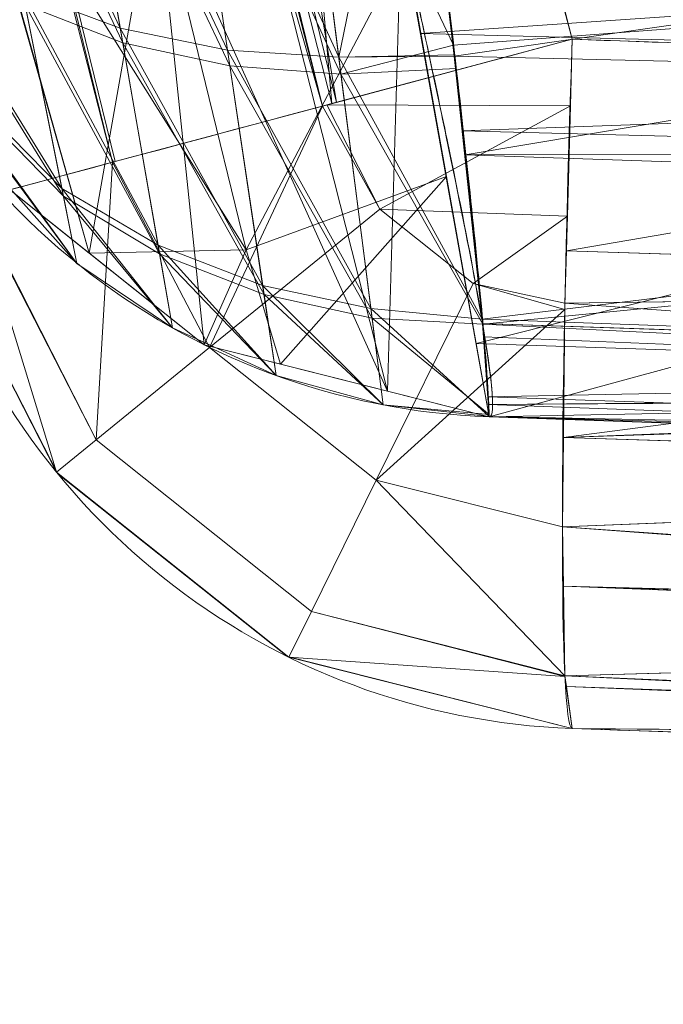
# Model space of a CAD drawing. Header units: millimetres. Extents: x -71 to 71, y -145 to 145.
# Tile 114 of 256: x -55.503 to -55.225, y -15.211 to -14.787. Entities that reach past the tile are written whole.
import ezdxf

# ---------------------------------------------------------------- set-up
doc = ezdxf.new("R2010")
doc.units = ezdxf.units.MM
doc.layers.add('1', color=7, linetype='CONTINUOUS')

msp = doc.modelspace()

# ---------------------------------------------------------------- linework, layer by layer
at = {"layer": '1', "color": 163, "linetype": 'Continuous', "lineweight": 13}
for p, q in [((-54.6960387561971, -14.97885670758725, 3.36842170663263), (-55.3004764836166, -14.95774927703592, 3.36842170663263)), ((-55.3004764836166, -14.957749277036, 3.36842170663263), (-55.3004764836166, -14.957749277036, 2.21052546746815)), ((-54.6960387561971, -14.97885670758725, 2.210525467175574), (-55.3004764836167, -14.95774927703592, 2.210525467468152)), ((-55.26469149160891, -15.0920784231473, -23.4988146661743), (-55.26469149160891, -15.0920784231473, -31.8425123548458))]:
    msp.add_line(p, q, dxfattribs=at)
at = {"layer": '1', "color": 163, "linetype": 'Continuous', "lineweight": 13, "extrusion": (-5.23961264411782e-15, 1.156482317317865e-14, -1)}
for centre, radius in [((0, 2.781752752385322e-14, 144.004626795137), 61.0180546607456), ((0, -8.448341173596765e-14, 124.369789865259), 56.3952855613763)]:
    msp.add_circle(centre, radius, dxfattribs=at)
at = {"layer": '1', "color": 163, "linetype": 'Continuous', "lineweight": 13}
msp.add_circle((4.472976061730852e-13, 3.150668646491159e-12, -145), 60.4433756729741, dxfattribs=at)
for centre, radius, start, end in [((3.626092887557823e-30, 1.973953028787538e-14, -142.505083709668), 63.56377365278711, 189.6208549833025, 222.2786899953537), ((-55.25422164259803, -14.79226117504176, -23.4988146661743), 0.3, 194.987361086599, 267.99999999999), ((-55.25422164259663, -14.79226117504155, -31.84251235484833), 0.3, 194.987361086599, 267.99999999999)]:
    msp.add_arc(centre, radius, start, end, dxfattribs=at)
at = {"layer": '1', "color": 163, "linetype": 'Continuous', "lineweight": 13, "extrusion": (-6.402499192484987e-09, 2.415046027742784e-08, 0.9999999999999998)}
msp.add_arc((-55.29000661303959, -14.65793211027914, 3.368421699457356), 0.3, 194.8480508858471, 268.0000000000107, dxfattribs=at)
at = {"layer": '1', "color": 163, "linetype": 'Continuous', "lineweight": 13, "extrusion": (0, 0, -1)}
msp.add_arc((55.29000663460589, -14.6579320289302, -2.210525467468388), 0.3, 272.0000000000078, 345.1519491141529, dxfattribs=at)
at = {"layer": '1', "color": 163, "linetype": 'Continuous', "lineweight": 13, "extrusion": (-0.2586059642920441, 0.9659828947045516, -4.869083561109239e-05)}
msp.add_arc((57.19999999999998, -23.49881463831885, 0.001144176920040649), 0.3, 0, 87.93028667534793, dxfattribs=at)
at = {"layer": '1', "color": 163, "linetype": 'Continuous', "lineweight": 13, "extrusion": (0.2586059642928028, -0.9659828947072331, -4.863357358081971e-05)}
msp.add_arc((-57.19999999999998, -31.84251231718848, 0.001548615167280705), 0.3, 180, 267.9302857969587, dxfattribs=at)
at = {"layer": '1', "color": 163, "linetype": 'Continuous', "lineweight": 13, "extrusion": (-0.9987939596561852, 0.03487865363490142, -0.03455583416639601)}
msp.add_arc((16.71159465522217, -21.59442703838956, 55.48366981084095), 0.3, 3.496182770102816e-13, 89.3980977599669, dxfattribs=at)
at = {"layer": '1', "color": 163, "linetype": 'Continuous', "lineweight": 13, "extrusion": (-0.9987939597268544, 0.0348786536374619, 0.0345558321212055)}
msp.add_arc((16.71159465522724, -33.71384830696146, 53.57130416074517), 0.3, 270.601905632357, 0, dxfattribs=at)
at = {"layer": '1', "color": 163, "linetype": 'Continuous', "lineweight": 13}
for points, knots in [([(-56.0092195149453, 7.430836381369, -40.1881047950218), (-56.38767568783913, 4.578259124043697, -40.18600039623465), (-56.64075283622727, 0.1337488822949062, -40.18517426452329), (-56.24041456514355, -6.020940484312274, -40.18873368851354), (-55.54351012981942, -10.71621283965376, -40.19373372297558), (-54.41900416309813, -15.45484477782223, -40.20106422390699), (-52.84662861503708, -20.19210887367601, -40.21072519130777), (-50.80930273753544, -24.8840909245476, -40.2227166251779), (-48.29613211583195, -29.47758556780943, -40.23703852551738), (-45.29549098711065, -33.91822466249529, -40.25369089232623), (-41.8019172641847, -38.14185204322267, -40.27267372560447), (-37.82569878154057, -42.09225020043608, -40.29398702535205), (-33.38333123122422, -45.70420284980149, -40.31763079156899), (-28.49088723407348, -48.91009564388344, -40.34360502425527), (-21.41016006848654, -52.54962415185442, -40.38134462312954), (-15.5376816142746, -54.48108172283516, -40.41314502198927), (-11.445770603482, -55.3284003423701, -40.43589893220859)], [0, 0, 0, 0, 0.125, 0.1875, 0.25, 0.3125, 0.375, 0.4375, 0.5, 0.5625, 0.625, 0.6875, 0.75, 0.8125, 0.875, 1, 1, 1, 1]), ([(-55.79206164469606, 7.398561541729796, -43.18008904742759), (-56.02458079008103, 5.645469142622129, -43.17850631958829), (-56.32216527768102, 2.145282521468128, -43.17631762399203), (-56.2774919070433, -3.083071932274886, -43.17589833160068), (-55.74469622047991, -8.317168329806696, -43.17832533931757), (-54.72088675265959, -13.50770784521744, -43.18361554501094), (-53.47375240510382, -17.70598476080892, -43.19032117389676), (-52.24993602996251, -20.97159237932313, -43.1970039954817), (-51.21943771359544, -23.37545791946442, -43.20267281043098), (-50.07211843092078, -25.74001208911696, -43.20902270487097), (-48.38893654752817, -28.83185243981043, -43.21838366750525), (-46.01474015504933, -32.54916112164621, -43.23166013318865), (-42.79579392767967, -36.67874397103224, -43.24974804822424), (-39.80590965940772, -39.8550863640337, -43.26661311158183), (-37.22554922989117, -42.23774127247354, -43.28120343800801), (-35.20249638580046, -43.93723232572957, -43.29265772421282), (-33.10278230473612, -45.54055131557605, -43.30455868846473), (-30.93842460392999, -47.03880768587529, -43.31683624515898), (-28.72004833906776, -48.42495516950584, -43.32942842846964), (-25.67962645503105, -50.13475593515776, -43.34669906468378), (-22.51737436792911, -51.63244938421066, -43.36467929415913), (-19.23182754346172, -52.91446779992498, -43.3833775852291), (-15.89144214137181, -54.03891938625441, -43.40239509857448), (-13.34178061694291, -54.70350458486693, -43.41691632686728), (-11.6398303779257, -55.06359028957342, -43.42660953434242)], [0, 0, 0, 0, 0.0625, 0.125, 0.1875, 0.25, 0.3125, 0.34375, 0.375, 0.40625, 0.4375, 0.5, 0.5625, 0.625, 0.65625, 0.6875, 0.71875, 0.75, 0.78125, 0.8125, 0.875, 0.90625, 0.9375, 1, 1, 1, 1]), ([(-56.50000000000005, -4.895578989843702e-16, -15.81462433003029), (-56.49999999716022, -0.967056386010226, -15.8120534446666), (-56.45043392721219, -2.918040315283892, -15.80691167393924), (-56.14086936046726, -6.892608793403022, -15.79662813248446), (-55.33779639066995, -11.96000647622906, -15.78377370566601), (-53.65336816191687, -18.09517495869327, -15.76834839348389), (-51.21658996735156, -24.15893938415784, -15.75292308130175), (-48.02467232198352, -30.0154777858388, -15.73749776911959), (-44.10762326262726, -35.52636955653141, -15.72207245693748), (-39.52881410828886, -40.56063158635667, -15.70664714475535), (-36.0977595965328, -43.52332059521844, -15.69636360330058), (-34.30725113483, -44.89167162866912, -15.6912218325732)], [0, 0, 0, 0, 0.0625, 0.125, 0.25, 0.375, 0.5, 0.625, 0.75, 0.875, 1, 1, 1, 1]), ([(-54.1748946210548, -21.2568850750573, 31.5), (-54.6638936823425, -17.571101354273, 31.499871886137), (-55.1250233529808, -14.095380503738, 30.1514430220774), (-55.6314401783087, -10.2783120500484, 26.7224698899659), (-55.7653499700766, -9.26897978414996, 25.3941579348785), (-55.9577956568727, -7.81843880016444, 22.2910702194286), (-56.0092096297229, -7.43091089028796, 20.5929966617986), (-56.0092195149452, -7.43083638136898, 18.8118952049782)], [0, 0, 0, 0, 0.5, 0.5, 0.75, 0.75, 1, 1, 1, 1]), ([(-56.00921274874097, -7.43088738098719, 18.81189514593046), (-55.84778768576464, -8.64761337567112, 18.27553385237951), (-55.57446086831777, -10.46857355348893, 17.47101728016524), (-55.14800137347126, -12.88831644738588, 16.40328050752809), (-54.79726728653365, -14.6992013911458, 15.60654748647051), (-54.41554179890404, -16.50502466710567, 14.8125598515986), (-53.86455365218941, -18.90435921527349, 13.75579519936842), (-53.09654226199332, -21.8880547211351, 12.44277299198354), (-52.04587146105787, -25.44201606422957, 10.88781178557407), (-50.86235861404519, -28.96561770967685, 9.35961010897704), (-49.54285790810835, -32.4561508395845, 7.86666250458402), (-48.56815383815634, -34.75713714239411, 6.899976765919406), (-48.05581082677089, -35.9000126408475, 6.425037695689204)], [0, 0, 0, 0, 0.125, 0.1875, 0.25, 0.3125, 0.375, 0.5, 0.625, 0.75, 0.875, 1, 1, 1, 1]), ([(-47.46844656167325, -30.64305029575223, -0.8061324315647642), (-48.05961782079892, -29.72727555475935, -0.05716055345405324), (-49.17838392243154, -27.87812518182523, 1.469014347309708), (-50.67197279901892, -25.05862759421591, 3.829412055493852), (-51.76788006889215, -22.67685427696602, 5.845017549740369), (-52.55819579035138, -20.75314257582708, 7.47955347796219), (-53.10827526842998, -19.30177147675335, 8.715144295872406), (-53.61576125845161, -17.84355812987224, 9.960823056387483), (-54.23731669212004, -15.88719951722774, 11.62907026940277), (-54.91085441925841, -13.42264493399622, 13.72871973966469), (-55.55516477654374, -10.43872688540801, 16.26421220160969), (-55.8760261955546, -8.43476743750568, 17.96132468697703), (-56.00921263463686, -7.430887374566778, 18.8118951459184)], [0, 0, 0, 0, 0.125, 0.25, 0.375, 0.4375, 0.5, 0.5625, 0.625, 0.75, 0.875, 1, 1, 1, 1]), ([(-55.88612754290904, -12.23954941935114, 6.089287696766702), (-55.85059944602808, -12.41748333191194, 6.089174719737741), (-55.77869664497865, -12.7691375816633, 6.054499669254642), (-55.66952130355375, -13.2798950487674, 5.900403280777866), (-55.58299770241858, -13.67054627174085, 5.693434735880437), (-55.51849878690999, -13.95616024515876, 5.483429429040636), (-55.47338640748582, -14.15405077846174, 5.305928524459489), (-55.43216048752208, -14.33387580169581, 5.109900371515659), (-55.39489755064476, -14.49603731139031, 4.893579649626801), (-55.3633153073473, -14.63464594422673, 4.664949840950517), (-55.33748926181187, -14.75008017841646, 4.423676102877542), (-55.31743625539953, -14.8429037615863, 4.167436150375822), (-55.30005890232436, -14.93088029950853, 3.818793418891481), (-55.29738882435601, -14.95785709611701, 3.550484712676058), (-55.30047648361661, -14.95774927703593, 3.36842170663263)], [0, 0, 0, 0, 0.125, 0.25, 0.375, 0.4375, 0.5, 0.5625, 0.625, 0.6875, 0.75, 0.8125, 0.875, 1, 1, 1, 1]), ([(-55.3004764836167, -14.95774927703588, 2.21052546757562), (-55.29738882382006, -14.9578570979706, 2.028633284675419), (-55.30020050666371, -14.93035183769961, 1.755681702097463), (-55.31787378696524, -14.84126779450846, 1.406430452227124), (-55.33765623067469, -14.74944792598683, 1.153916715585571), (-55.36359854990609, -14.63355817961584, 0.912001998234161), (-55.40652624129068, -14.44559320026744, 0.603030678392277), (-55.47145388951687, -14.16306793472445, 0.2635371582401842), (-55.55087793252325, -13.81409626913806, -0.01933700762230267), (-55.61820836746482, -13.51178725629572, -0.1985951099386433), (-55.67058775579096, -13.2729613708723, -0.3103602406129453), (-55.72496185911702, -13.02086990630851, -0.399722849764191), (-55.79690801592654, -12.68010648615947, -0.4840857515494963), (-55.85058020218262, -12.41757199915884, -0.5102275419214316), (-55.88612754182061, -12.23954941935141, -0.5103405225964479)], [0, 0, 0, 0, 0.125, 0.1875, 0.25, 0.3125, 0.375, 0.5, 0.625, 0.6875, 0.75, 0.8125, 0.875, 1, 1, 1, 1]), ([(-54.6960387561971, -14.97885670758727, 3.36842170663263), (-54.69603918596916, -14.97885668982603, 3.483491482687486), (-54.70081776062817, -14.9648622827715, 3.728262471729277), (-54.72759878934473, -14.88128345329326, 4.136053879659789), (-54.77949100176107, -14.71350708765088, 4.577214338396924), (-54.85934779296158, -14.44729141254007, 5.01831140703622), (-54.95144451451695, -14.12961846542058, 5.366354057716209), (-55.03941032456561, -13.81724252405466, 5.612790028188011), (-55.11270501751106, -13.55146372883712, 5.77799980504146), (-55.1913680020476, -13.2605666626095, 5.914979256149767), (-55.3032278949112, -12.83770466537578, 6.055446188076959), (-55.39336090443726, -12.48528877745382, 6.104626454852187), (-55.45460625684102, -12.23966405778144, 6.104356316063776)], [0, 0, 0, 0, 0.125, 0.25, 0.375, 0.5, 0.625, 0.6875, 0.75, 0.8125, 0.875, 1, 1, 1, 1]), ([(-55.45460625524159, -12.23966405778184, -0.5254091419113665), (-55.41185406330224, -12.41867621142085, -0.5255402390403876), (-55.34737460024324, -12.68274231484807, -0.4996196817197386), (-55.2610187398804, -13.02563227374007, -0.4152352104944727), (-55.19583735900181, -13.27936605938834, -0.3256800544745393), (-55.13265069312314, -13.519819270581, -0.2135590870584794), (-55.05091055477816, -13.8242808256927, -0.03359442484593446), (-54.95347438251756, -14.17590801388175, 0.2506349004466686), (-54.87053460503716, -14.46082041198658, 0.59202368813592), (-54.81319721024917, -14.65051496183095, 0.9028864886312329), (-54.77644761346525, -14.76756167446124, 1.146354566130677), (-54.74585789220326, -14.86039572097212, 1.400563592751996), (-54.71377490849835, -14.95061961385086, 1.752258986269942), (-54.70015594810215, -14.97871292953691, 2.027234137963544), (-54.6960387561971, -14.97885670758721, 2.21052546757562)], [0, 0, 0, 0, 0.125, 0.1875, 0.25, 0.3125, 0.375, 0.5, 0.625, 0.6875, 0.75, 0.8125, 0.875, 1, 1, 1, 1]), ([(-55.4115565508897, -12.4330739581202, -32.1572935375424), (-55.3121166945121, -12.8761706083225, -32.1573393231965), (-55.2073529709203, -13.3181059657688, -32.1573878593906), (-55.0095327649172, -14.1101305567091, -32.1574799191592), (-54.9183873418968, -14.4607478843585, -32.1575224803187), (-54.8238993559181, -14.810444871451, -32.1575668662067)], [0, 0, 0, 0, 0.556281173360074, 0.556281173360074, 1, 1, 1, 1]), ([(-55.2646914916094, -14.7950489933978, -32.1423166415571), (-55.3699560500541, -14.4017700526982, -32.1422975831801), (-55.4710290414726, -14.0073452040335, -32.1422794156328), (-55.66314816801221, -13.2229025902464, -32.1422449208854), (-55.7543412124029, -12.8328742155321, -32.1422285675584), (-55.84142488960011, -12.4419530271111, -32.1422130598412)], [0, 0, 0, 0, 0.504098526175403, 0.504098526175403, 1, 1, 1, 1]), ([(-55.574769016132, -13.5837330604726, -23.1990663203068), (-55.5695413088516, -13.6051252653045, -23.1990653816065), (-55.564301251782, -13.626514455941, -23.1990644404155), (-55.5203726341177, -13.8053782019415, -23.1990565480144), (-55.48102666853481, -13.9626928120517, -23.1990494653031), (-55.3836127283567, -14.3452611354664, -23.1990319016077), (-55.32483667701, -14.5703405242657, -23.1990212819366), (-55.2646914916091, -14.7950489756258, -23.1990103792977)], [0, 0, 0, 0, 0.0528347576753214, 0.0528347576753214, 0.441888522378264, 0.441888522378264, 1, 1, 1, 1]), ([(-55.35586908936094, -14.45009083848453, 10.51043552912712), (-55.35231333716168, -14.48330305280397, 10.51025856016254), (-55.34495912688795, -14.54964764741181, 10.50334525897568), (-55.33022356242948, -14.6772119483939, 10.46428046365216), (-55.31347312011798, -14.81798393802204, 10.37009218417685), (-55.30152381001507, -14.93123741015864, 10.20039637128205), (-55.29995837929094, -14.97096615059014, 9.999984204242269), (-55.30129210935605, -14.93120006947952, 9.799573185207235), (-55.31313225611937, -14.81791001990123, 9.629908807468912), (-55.32992810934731, -14.6771945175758, 9.535650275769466), (-55.34489528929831, -14.54964351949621, 9.496630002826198), (-55.35230229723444, -14.48330101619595, 9.48974105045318), (-55.355869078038, -14.45009083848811, 9.489564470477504)], [0, 0, 0, 0, 0.0625, 0.125, 0.25, 0.375, 0.5, 0.625, 0.75, 0.875, 0.9375, 1, 1, 1, 1]), ([(-55.26469149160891, -15.0920784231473, -31.8425123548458), (-55.1605742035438, -15.0957142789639, -31.8461145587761), (-55.0564569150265, -15.0993501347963, -31.8497167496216), (-54.8543351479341, -15.1064083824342, -31.8567096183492), (-54.7563306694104, -15.1098307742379, -31.860100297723), (-54.6583261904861, -15.1132531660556, -31.8634909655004)], [0, 0, 0, 0, 0.515121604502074, 0.515121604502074, 1, 1, 1, 1]), ([(-54.6583261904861, -15.1132531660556, -23.4778360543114), (-54.7563306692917, -15.109830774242, -23.4812267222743), (-54.8543351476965, -15.1064083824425, -23.4846174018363), (-55.056456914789, -15.0993501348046, -23.4916102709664), (-55.160574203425, -15.095714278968, -23.4952124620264), (-55.26469149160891, -15.0920784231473, -23.4988146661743)], [0, 0, 0, 0, 0.484878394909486, 0.484878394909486, 1, 1, 1, 1])]:
    msp.add_open_spline(points, degree=3, knots=knots, dxfattribs=at)
for points in [[(-55.2646914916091, -14.7950489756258, -23.1990103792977), (-55.1177607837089, -14.8001809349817, -23.1939269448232), (-54.9708300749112, -14.8053128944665, -23.1888435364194), (-54.823899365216, -14.81044485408, -23.1837601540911)], [(-54.8238993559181, -14.810444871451, -32.1575668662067), (-54.9708300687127, -14.805312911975, -32.1524834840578), (-55.1177607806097, -14.8001809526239, -32.14740007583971), (-55.2646914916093, -14.7950489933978, -32.1423166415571)]]:
    msp.add_open_spline(points, degree=3, dxfattribs=at)
for points in [[(24.58453550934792, 55.21777272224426, -144.9999958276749), (-35.52772477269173, -48.89971762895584, -144.9999958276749), (-52.34549939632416, -30.22168762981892, -144.9999958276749), (-60.11226028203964, -6.318053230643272, -144.9999958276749)], [(-51.48215219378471, -16.72756485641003, -123.8834485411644), (-54.13153767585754, -7.864786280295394e-14, -123.8834485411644), (-56.3952848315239, -7.767609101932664e-14, -124.3697926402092), (-53.63510549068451, -17.42710173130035, -124.3697926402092)], [(-55.90708926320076, -8.200637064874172, 23.03180657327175), (-56.00921437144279, -7.430861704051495, 18.81189458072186), (-52.23216861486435, -35.90000048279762, 18.77893321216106)], [(-54.24021929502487, -15.81924594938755, 11.68635301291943), (-56.00921437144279, -7.430861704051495, 18.81189458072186), (-54.64030429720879, -14.37661144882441, 10.82546170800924)], [(-56.00921437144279, -7.430887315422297, 18.81189458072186), (-52.85102128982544, -20.62619663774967, 10.56393515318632), (-52.89638042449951, -21.29850536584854, 11.49737183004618)], [(-52.85102128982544, -20.62619663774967, 10.56393515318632), (-56.00921437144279, -7.430887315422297, 18.81189458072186), (-54.24021929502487, -15.81924594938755, 11.68635301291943)], [(-52.89638042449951, -21.29850536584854, 11.49737183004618), (-52.91160196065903, -21.96520008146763, 12.41462863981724), (-56.00921437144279, -7.430887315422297, 18.81189458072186)], [(-52.23216861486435, -35.90000048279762, 18.77893321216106), (-56.00921437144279, -7.430887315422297, 18.81189458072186), (-52.84026637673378, -22.29992114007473, 12.26730179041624)], [(-55.57271465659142, -10.72095800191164, 27.05357037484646), (-55.90708926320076, -8.200637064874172, 23.03180657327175), (-52.23216861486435, -35.90000048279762, 18.77893321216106)], [(-63.40426951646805, -20.42438462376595, -124.5481371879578), (-48.8397516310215, -28.19764241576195, -124.3697926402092), (-55.53851276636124, -9.792938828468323, -124.3697926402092)], [(-52.23216861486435, -35.90000048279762, 18.77893321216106), (-54.17489632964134, -21.25688455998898, 31.50000050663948), (-54.95673045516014, -15.36386180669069, 30.29263764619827), (-55.57271465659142, -10.72095800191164, 27.05357037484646)], [(-56.04054033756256, -12.48632092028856, -32.05152973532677), (-55.95022812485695, -12.4661959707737, -32.11639076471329), (-55.37233501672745, -14.82386793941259, -32.11646527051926)], [(-55.95022812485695, -12.4661959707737, -32.11639076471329), (-55.94415590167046, -12.46484369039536, -32.11783245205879), (-55.36632984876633, -14.82226047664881, -32.11790695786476), (-55.37233501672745, -14.82386793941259, -32.11646527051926)], [(-55.36632984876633, -14.82226047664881, -32.11790695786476), (-55.94415590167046, -12.46484369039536, -32.11783245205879), (-55.56551367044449, -13.62155377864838, -32.14226290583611)], [(-56.10247701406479, -12.50012591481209, -31.95472806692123), (-56.04168027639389, -12.48657517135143, -32.05071017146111), (-55.46280741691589, -14.84809163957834, -32.05077722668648), (-55.52294850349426, -14.86419700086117, -31.9548100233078)], [(-56.04168027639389, -12.48657517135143, -32.05071017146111), (-56.04054033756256, -12.48632092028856, -32.05152973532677), (-55.46167865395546, -14.84778989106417, -32.05159679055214), (-55.46280741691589, -14.84809163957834, -32.05077722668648)], [(-55.37233501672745, -14.82386793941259, -32.11646527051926), (-55.46167865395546, -14.84778989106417, -32.05159679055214), (-56.04054033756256, -12.48632092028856, -32.05152973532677)], [(-55.68303540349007, -13.61019723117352, -23.22490140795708), (-55.77403679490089, -13.63244280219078, -23.29058572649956), (-55.46280741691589, -14.84809163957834, -23.29054847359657), (-55.37233501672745, -14.82386793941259, -23.22486229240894)], [(-55.37233501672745, -14.82386793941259, -23.22486229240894), (-55.36827072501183, -14.82277922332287, -23.22388626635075), (-55.67894503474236, -13.60919699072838, -23.22392538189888), (-55.68303540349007, -13.61019723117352, -23.22490140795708)], [(-55.42303994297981, -14.19023890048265, -23.19903858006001), (-55.67894503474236, -13.60919699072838, -23.22392538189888), (-55.36827072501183, -14.82277922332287, -23.22388626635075)], [(-55.56551367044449, -13.62155377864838, -32.14226290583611), (-55.26469275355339, -14.79504909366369, -32.14231505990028), (-55.36632984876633, -14.82226047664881, -32.11790695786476)], [(-55.13054877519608, -13.62492516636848, -32.15742483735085), (-54.82389777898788, -14.81044478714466, -32.15756639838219), (-55.26469275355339, -14.79504909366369, -32.14231505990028), (-55.56551367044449, -13.62155377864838, -32.14226290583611)], [(-55.52294850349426, -14.86419700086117, -23.3865175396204), (-55.46280741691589, -14.84809163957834, -23.29054847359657), (-55.77403679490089, -13.63244280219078, -23.29058572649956), (-55.83452805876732, -13.64723313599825, -23.38656224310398)], [(-55.36827072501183, -14.82277922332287, -23.22388626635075), (-55.26469275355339, -14.79504909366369, -23.19901064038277), (-55.42303994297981, -14.19023890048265, -23.19903858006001)], [(-55.42303994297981, -14.19023890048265, -23.19903858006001), (-55.26469275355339, -14.79504909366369, -23.19901064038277), (-54.82389777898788, -14.81044478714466, -23.18375930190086), (-54.98766154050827, -14.19047825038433, -23.18383753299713)], [(-55.38408830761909, -14.65390808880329, 9.541681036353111), (-55.33686652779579, -14.61805868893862, 9.51891578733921), (-55.3157851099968, -14.79754783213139, 9.628540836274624)], [(-55.36532029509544, -14.8028340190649, 10.3541798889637), (-55.38525432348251, -14.64484352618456, 10.46242937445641), (-55.43527752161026, -14.65040817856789, 10.44335402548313)], [(-55.33356592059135, -14.64804168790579, 10.46932674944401), (-55.38525432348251, -14.64484352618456, 10.46242937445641), (-55.36532029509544, -14.8028340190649, 10.3541798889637)], [(-55.45942857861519, -14.79024905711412, 10.31504385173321), (-55.48328533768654, -14.65190667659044, 10.41519269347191), (-55.52652850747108, -14.64893575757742, 10.37874072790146)], [(-55.52652850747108, -14.64893575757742, 10.37874072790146), (-55.50158023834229, -14.77450877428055, 10.28688810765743), (-55.45942857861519, -14.79024905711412, 10.31504385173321)], [(-55.41323870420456, -14.7996935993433, 10.33768896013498), (-55.43527752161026, -14.65040817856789, 10.44335402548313), (-55.48328533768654, -14.65190667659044, 10.41519269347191)], [(-55.48328533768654, -14.65190667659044, 10.41519269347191), (-55.45942857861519, -14.79024905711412, 10.31504385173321), (-55.41323870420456, -14.7996935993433, 10.33768896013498)], [(-55.43527752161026, -14.65040817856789, 10.44335402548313), (-55.41323870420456, -14.7996935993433, 10.33768896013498), (-55.36532029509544, -14.8028340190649, 10.3541798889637)], [(-55.36532029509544, -14.8028340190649, 10.3541798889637), (-55.31563237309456, -14.80177231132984, 10.36723144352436), (-55.33356592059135, -14.64804168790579, 10.46932674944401)], [(-55.43399602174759, -14.65900614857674, 9.56072099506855), (-55.38408830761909, -14.65390808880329, 9.541681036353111), (-55.36437407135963, -14.81009926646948, 9.653354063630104)], [(-55.3157851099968, -14.79754783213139, 9.628540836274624), (-55.36437407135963, -14.81009926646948, 9.653354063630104), (-55.38408830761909, -14.65390808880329, 9.541681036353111)], [(-55.45832216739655, -14.7965494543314, 9.691777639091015), (-55.50043284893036, -14.78021871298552, 9.71934199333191), (-55.52508682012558, -14.6561861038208, 9.624848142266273)], [(-55.52508682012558, -14.6561861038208, 9.624848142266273), (-55.48190325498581, -14.6598918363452, 9.58870816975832), (-55.45832216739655, -14.7965494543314, 9.691777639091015)], [(-55.48190325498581, -14.6598918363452, 9.58870816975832), (-55.43399602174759, -14.65900614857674, 9.56072099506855), (-55.41220679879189, -14.80651833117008, 9.669571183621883)], [(-55.41220679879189, -14.80651833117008, 9.669571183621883), (-55.45832216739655, -14.7965494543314, 9.691777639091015), (-55.48190325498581, -14.6598918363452, 9.58870816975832)], [(-55.36437407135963, -14.81009926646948, 9.653354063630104), (-55.41220679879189, -14.80651833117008, 9.669571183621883), (-55.43399602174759, -14.65900614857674, 9.56072099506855)], [(-55.44420704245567, -14.72504250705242, 4.411030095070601), (-55.53031712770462, -14.68338631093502, 4.38148807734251), (-55.47285452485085, -14.88717645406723, 3.368421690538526)], [(-55.5223822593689, -14.84767068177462, 3.368421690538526), (-55.47285452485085, -14.88717645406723, 3.368421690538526), (-55.53031712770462, -14.68338631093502, 4.38148807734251)], [(-55.5296503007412, -14.68729600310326, 1.202656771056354), (-55.47285452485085, -14.88717645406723, 2.210525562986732), (-55.5223822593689, -14.84767068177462, 2.210525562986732)], [(-55.47285452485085, -14.88717645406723, 2.210525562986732), (-55.5296503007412, -14.68729600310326, 1.202656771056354), (-55.40518462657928, -14.88578226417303, 1.682072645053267)], [(-55.5296503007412, -14.68729600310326, 1.202656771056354), (-55.44344708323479, -14.7293983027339, 1.175279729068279), (-55.40518462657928, -14.88578226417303, 1.682072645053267)], [(-54.80488762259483, -14.72915150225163, 10.43319050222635), (-55.32512813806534, -14.72036819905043, 10.42129378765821), (-55.31555786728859, -14.80238325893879, 10.3668263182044)], [(-55.4845966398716, -14.85932245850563, 10.15790738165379), (-55.50158023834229, -14.77450877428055, 10.28688810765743), (-55.56604266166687, -14.72706161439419, 10.21924801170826)], [(-55.56604266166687, -14.72706161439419, 10.21924801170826), (-55.54982647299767, -14.7929834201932, 10.12072432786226), (-55.4845966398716, -14.85932245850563, 10.15790738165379)], [(-55.47285452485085, -14.88717645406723, 3.368421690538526), (-55.4233230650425, -14.92668315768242, 3.368421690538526), (-55.44420704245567, -14.72504250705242, 4.411030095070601)], [(-55.3443543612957, -14.94665257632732, 3.368421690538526), (-55.39795756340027, -14.73472453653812, 4.422916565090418), (-55.44420704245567, -14.72504250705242, 4.411030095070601)], [(-55.44420704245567, -14.72504250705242, 4.411030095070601), (-55.4233230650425, -14.92668315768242, 3.368421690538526), (-55.3443543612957, -14.94665257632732, 3.368421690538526)], [(-55.48392981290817, -14.86262027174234, 9.850279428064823), (-55.54919317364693, -14.79555200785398, 9.885529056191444), (-55.56495487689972, -14.73148353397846, 9.785485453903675)], [(-55.56495487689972, -14.73148353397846, 9.785485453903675), (-55.50043284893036, -14.78021871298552, 9.71934199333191), (-55.48392981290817, -14.86262027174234, 9.850279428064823)], [(-55.40518462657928, -14.88578226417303, 1.682072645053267), (-55.44344708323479, -14.7293983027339, 1.175279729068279), (-55.33649399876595, -14.75539803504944, 1.179707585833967)], [(-55.31555786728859, -14.80238325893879, 10.3668263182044), (-54.76929619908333, -14.81512188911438, 10.38104575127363), (-54.80488762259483, -14.72915150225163, 10.43319050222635)], [(-55.33844977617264, -14.74631205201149, 4.421181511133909), (-55.39795756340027, -14.73472453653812, 4.422916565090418), (-55.3443543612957, -14.94665257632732, 3.368421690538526)], [(-55.3443543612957, -14.94665257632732, 3.368421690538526), (-55.30047789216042, -14.95774928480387, 3.368421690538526), (-55.33844977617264, -14.74631205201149, 4.421181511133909)], [(-54.76682633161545, -14.75395262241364, 4.454439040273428), (-55.33844977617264, -14.74631205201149, 4.421181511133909), (-55.33013120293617, -14.79263044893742, 4.190557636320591)], [(-55.3157851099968, -14.79754783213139, 9.628540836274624), (-55.32151088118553, -14.74880054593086, 9.598767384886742), (-54.79320511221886, -14.75799176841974, 9.58610512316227)], [(-55.33649399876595, -14.75539803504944, 1.179707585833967), (-55.31890317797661, -14.85422346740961, 1.683145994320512), (-55.40518462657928, -14.88578226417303, 1.682072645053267)], [(-55.33013120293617, -14.79263044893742, 4.190557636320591), (-54.74992841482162, -14.8076331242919, 4.195227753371), (-54.76682633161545, -14.75395262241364, 4.454439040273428)], [(-55.31083047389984, -14.84480127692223, 9.69666987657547), (-55.3157851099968, -14.79754783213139, 9.628540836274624), (-54.79320511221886, -14.75799176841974, 9.58610512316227)], [(-54.79320511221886, -14.75799176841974, 9.58610512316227), (-54.75711822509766, -14.84473142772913, 9.649497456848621), (-55.31083047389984, -14.84480127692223, 9.69666987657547)], [(-54.77747321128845, -14.76352661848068, 1.148144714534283), (-54.76707220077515, -14.7910313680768, 1.283849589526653), (-55.33266812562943, -14.77689016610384, 1.28919177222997)], [(-55.44314160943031, -14.88381903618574, 10.17367653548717), (-55.45942857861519, -14.79024905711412, 10.31504385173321), (-55.50158023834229, -14.77450877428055, 10.28688810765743)], [(-55.50158023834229, -14.77450877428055, 10.28688810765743), (-55.4845966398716, -14.85932245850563, 10.15790738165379), (-55.44314160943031, -14.88381903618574, 10.17367653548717)], [(-55.3060881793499, -14.92621470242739, 2.049882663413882), (-55.33266812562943, -14.77689016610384, 1.28919177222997), (-54.76707220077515, -14.7910313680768, 1.283849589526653)], [(-55.44250085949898, -14.88746237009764, 9.835319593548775), (-55.48392981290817, -14.86262027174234, 9.850279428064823), (-55.50043284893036, -14.78021871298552, 9.71934199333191)], [(-55.50043284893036, -14.78021871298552, 9.71934199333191), (-55.45832216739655, -14.7965494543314, 9.691777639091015), (-55.44250085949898, -14.88746237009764, 9.835319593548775)], [(-55.39810284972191, -14.90115560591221, 10.18667966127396), (-55.41323870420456, -14.7996935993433, 10.33768896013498), (-55.45942857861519, -14.79024905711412, 10.31504385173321)], [(-55.45942857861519, -14.79024905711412, 10.31504385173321), (-55.44314160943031, -14.88381903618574, 10.17367653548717), (-55.39810284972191, -14.90115560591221, 10.18667966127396)], [(-54.76707220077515, -14.7910313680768, 1.283849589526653), (-54.70839887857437, -14.9461729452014, 2.049274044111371), (-55.3060881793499, -14.92621470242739, 2.049882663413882)], [(-55.47808855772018, -14.89162910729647, 10.00464055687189), (-55.4845966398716, -14.85932245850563, 10.15790738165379), (-55.54982647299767, -14.7929834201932, 10.12072432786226)], [(-55.54982647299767, -14.7929834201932, 10.12072432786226), (-55.54360151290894, -14.81820177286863, 10.0035360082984), (-55.47808855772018, -14.89162910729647, 10.00464055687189)], [(-55.47808855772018, -14.89162910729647, 10.00464055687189), (-55.54360151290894, -14.81820177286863, 10.0035360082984), (-55.54919317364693, -14.79555200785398, 9.885529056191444)], [(-55.54919317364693, -14.79555200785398, 9.885529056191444), (-55.48392981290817, -14.86262027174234, 9.850279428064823), (-55.47808855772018, -14.89162910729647, 10.00464055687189)], [(-55.26548624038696, -14.82378784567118, -23.20500090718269), (-55.26469275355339, -14.79504909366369, -23.19901064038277), (-55.37042021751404, -14.82335571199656, -23.22440221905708)], [(-55.37042021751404, -14.82335571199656, -32.11692348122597), (-55.26469275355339, -14.79504909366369, -32.14231505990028), (-55.26548624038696, -14.82378784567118, -32.13632479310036)], [(-54.74992841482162, -14.8076331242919, 4.195227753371), (-55.33013120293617, -14.79263044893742, 4.190557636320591), (-55.30047789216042, -14.95774928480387, 3.368421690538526)], [(-54.82389777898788, -14.81044478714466, -23.18375930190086), (-55.26469275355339, -14.79504909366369, -23.19901064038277), (-55.26721850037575, -14.88622277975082, -23.21801334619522)], [(-55.26721850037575, -14.88622277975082, -32.12331235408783), (-55.26469275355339, -14.79504909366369, -32.14231505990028), (-54.82389777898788, -14.81044478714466, -32.15756639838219)], [(-55.39750307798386, -14.90511652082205, 9.822973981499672), (-55.44250085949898, -14.88746237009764, 9.835319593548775), (-55.45832216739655, -14.7965494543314, 9.691777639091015)], [(-55.45832216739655, -14.7965494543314, 9.691777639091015), (-55.41220679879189, -14.80651833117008, 9.669571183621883), (-55.39750307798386, -14.90511652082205, 9.822973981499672)], [(-55.35152181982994, -14.91105649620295, 10.1965544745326), (-55.36532029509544, -14.8028340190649, 10.3541798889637), (-55.41323870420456, -14.7996935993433, 10.33768896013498)], [(-55.41323870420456, -14.7996935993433, 10.33768896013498), (-55.39810284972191, -14.90115560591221, 10.18667966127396), (-55.35152181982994, -14.91105649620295, 10.1965544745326)], [(-55.3157851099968, -14.79754783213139, 9.628540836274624), (-55.31472712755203, -14.80765920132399, 9.643117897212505), (-55.36437407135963, -14.81009926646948, 9.653354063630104)], [(-55.31555786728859, -14.80238325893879, 10.3668263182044), (-55.31563237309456, -14.80177231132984, 10.36723144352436), (-55.36532029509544, -14.8028340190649, 10.3541798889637)], [(-55.30354753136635, -14.91565257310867, 10.20313985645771), (-55.31555786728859, -14.80238325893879, 10.3668263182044), (-55.36532029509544, -14.8028340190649, 10.3541798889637)], [(-55.36532029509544, -14.8028340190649, 10.3541798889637), (-55.35152181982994, -14.91105649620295, 10.1965544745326), (-55.30354753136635, -14.91565257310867, 10.20313985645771)], [(-54.76929619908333, -14.81512188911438, 10.38104575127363), (-55.31555786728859, -14.80238325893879, 10.3668263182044), (-55.31215667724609, -14.83446452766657, 10.32046601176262)], [(-55.35097047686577, -14.91529867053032, 9.813585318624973), (-55.39750307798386, -14.90511652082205, 9.822973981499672), (-55.41220679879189, -14.80651833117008, 9.669571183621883)], [(-55.41220679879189, -14.80651833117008, 9.669571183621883), (-55.36437407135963, -14.81009926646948, 9.653354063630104), (-55.35097047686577, -14.91529867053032, 9.813585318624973)], [(-55.36437407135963, -14.81009926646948, 9.653354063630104), (-55.31472712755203, -14.80765920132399, 9.643117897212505), (-55.30316382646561, -14.91785328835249, 9.801997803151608)], [(-55.30047789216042, -14.95774928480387, 3.368421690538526), (-54.69603836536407, -14.97885677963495, 3.368421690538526), (-54.74992841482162, -14.8076331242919, 4.195227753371)], [(-55.30316382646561, -14.91785328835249, 9.801997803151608), (-55.35097047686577, -14.91529867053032, 9.813585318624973), (-55.36437407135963, -14.81009926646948, 9.653354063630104)], [(-55.26721850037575, -14.88622277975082, -23.21801334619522), (-54.77201566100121, -14.90212325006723, -23.20472523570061), (-54.82389777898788, -14.81044478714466, -23.18375930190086)], [(-54.82389777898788, -14.81044478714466, -32.15756639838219), (-54.77209389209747, -14.90199938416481, -32.13612735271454), (-55.26721850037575, -14.88622277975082, -32.12331235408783)], [(-55.31215667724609, -14.83446452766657, 10.32046601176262), (-54.75453659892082, -14.84906859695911, 10.33211126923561), (-54.76929619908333, -14.81512188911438, 10.38104575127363)], [(-55.37233501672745, -14.82386793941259, -23.22486229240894), (-55.46280741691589, -14.84809163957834, -23.29054847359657), (-55.42098358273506, -14.92791529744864, -23.28955568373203)], [(-55.42098358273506, -14.92791529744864, -32.05177187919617), (-55.46280741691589, -14.84809163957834, -32.05077722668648), (-55.37233501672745, -14.82386793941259, -32.11646527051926)], [(-55.42098358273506, -14.92791529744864, -23.28955568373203), (-55.34760281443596, -14.86822403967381, -23.22402410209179), (-55.37233501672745, -14.82386793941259, -23.22486229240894)], [(-55.37233501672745, -14.82386793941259, -32.11646527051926), (-55.34760281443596, -14.86822403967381, -32.11730346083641), (-55.42098358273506, -14.92791529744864, -32.05177187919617)], [(-55.34760281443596, -14.86822403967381, -23.22402410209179), (-55.37042021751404, -14.82335571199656, -23.22440221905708), (-55.37233501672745, -14.82386793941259, -23.22486229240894)], [(-55.37233501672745, -14.82386793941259, -32.11646527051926), (-55.37042021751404, -14.82335571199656, -32.11692348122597), (-55.34760281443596, -14.86822403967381, -32.11730346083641)], [(-55.37042021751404, -14.82335571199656, -23.22440221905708), (-55.34760281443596, -14.86822403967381, -23.22402410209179), (-55.26548624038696, -14.82378784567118, -23.20500090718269)], [(-55.26548624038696, -14.82378784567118, -32.13632479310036), (-55.34760281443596, -14.86822403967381, -32.11730346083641), (-55.37042021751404, -14.82335571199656, -32.11692348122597)], [(-55.26680499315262, -14.87126108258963, -23.21489527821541), (-55.26548624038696, -14.82378784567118, -23.20500090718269), (-55.34760281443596, -14.86822403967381, -23.22402410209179)], [(-55.34760281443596, -14.86822403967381, -32.11730346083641), (-55.26548624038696, -14.82378784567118, -32.13632479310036), (-55.26680499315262, -14.87126108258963, -32.12643042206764)], [(-54.75453659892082, -14.84906859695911, 10.33211126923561), (-55.31215667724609, -14.83446452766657, 10.32046601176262), (-55.30354753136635, -14.91565257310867, 10.20313985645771)], [(-54.75711822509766, -14.84473142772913, 9.649497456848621), (-54.74858358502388, -14.8640014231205, 9.682011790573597), (-55.31083047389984, -14.84480127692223, 9.69666987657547)], [(-55.30316382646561, -14.91785328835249, 9.801997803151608), (-55.31083047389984, -14.84480127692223, 9.69666987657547), (-54.74858358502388, -14.8640014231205, 9.682011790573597)], [(-55.46280741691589, -14.84809163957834, -23.29054847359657), (-55.52259087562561, -14.86410200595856, -23.38594757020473), (-55.4698258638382, -14.96764738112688, -23.38587678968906)], [(-55.4698258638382, -14.96764738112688, -31.95545077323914), (-55.52259087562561, -14.86410200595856, -31.95537999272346), (-55.46280741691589, -14.84809163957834, -32.05077722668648)], [(-55.4233230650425, -14.92668315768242, 2.210525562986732), (-55.4233230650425, -14.92668315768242, 3.368421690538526), (-55.5223822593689, -14.84767068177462, 3.368421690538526), (-55.5223822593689, -14.84767068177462, 2.210525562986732)], [(-55.4698258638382, -14.96764738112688, -23.38587678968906), (-55.42098358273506, -14.92791529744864, -23.28955568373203), (-55.46280741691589, -14.84809163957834, -23.29054847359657)], [(-55.46280741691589, -14.84809163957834, -32.05077722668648), (-55.42098358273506, -14.92791529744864, -32.05177187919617), (-55.4698258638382, -14.96764738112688, -31.95545077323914)], [(-55.30354753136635, -14.91565257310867, 10.20313985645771), (-54.7163151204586, -14.93697986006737, 10.20538248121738), (-54.75453659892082, -14.84906859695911, 10.33211126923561)], [(-55.3903728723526, -14.9350157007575, 2.210525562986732), (-55.40518462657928, -14.88578226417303, 1.682072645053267), (-55.31890317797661, -14.85422346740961, 1.683145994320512)], [(-55.31890317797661, -14.85422346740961, 1.683145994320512), (-55.30047789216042, -14.95774928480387, 2.210525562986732), (-55.3903728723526, -14.9350157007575, 2.210525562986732)], [(-55.43689057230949, -14.91948682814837, 10.00511180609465), (-55.44314160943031, -14.88381903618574, 10.17367653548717), (-55.4845966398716, -14.85932245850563, 10.15790738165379)], [(-55.4845966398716, -14.85932245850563, 10.15790738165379), (-55.47808855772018, -14.89162910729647, 10.00464055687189), (-55.43689057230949, -14.91948682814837, 10.00511180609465)], [(-55.43689057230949, -14.91948682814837, 10.00511180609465), (-55.47808855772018, -14.89162910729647, 10.00464055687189), (-55.48392981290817, -14.86262027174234, 9.850279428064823)], [(-55.48392981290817, -14.86262027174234, 9.850279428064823), (-55.44250085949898, -14.88746237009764, 9.835319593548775), (-55.43689057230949, -14.91948682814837, 10.00511180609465)], [(-54.74858358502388, -14.8640014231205, 9.682011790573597), (-54.71162125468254, -14.94744885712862, 9.822816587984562), (-55.30316382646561, -14.91785328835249, 9.801997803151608)], [(-55.52294850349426, -14.86419700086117, -23.3865175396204), (-55.54401502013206, -14.86984267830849, -23.49881455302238), (-55.48694729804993, -14.98157437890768, -23.49881455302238)], [(-55.48694357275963, -14.98157531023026, -31.84251114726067), (-55.54401502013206, -14.86984267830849, -31.84251114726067), (-55.52294850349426, -14.86419700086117, -31.9548100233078)], [(-55.4698258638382, -14.96764738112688, -23.38587678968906), (-55.52259087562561, -14.86410200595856, -23.38594757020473), (-55.52294850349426, -14.86419700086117, -23.3865175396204)], [(-55.52294850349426, -14.86419700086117, -31.9548100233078), (-55.52259087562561, -14.86410200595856, -31.95537999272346), (-55.4698258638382, -14.96764738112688, -31.95545077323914)], [(-55.48694729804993, -14.98157437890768, -23.49881455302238), (-55.4698258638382, -14.96764738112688, -23.38587678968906), (-55.52294850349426, -14.86419700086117, -23.3865175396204)], [(-55.52294850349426, -14.86419700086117, -31.9548100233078), (-55.4698258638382, -14.96764738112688, -31.95545077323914), (-55.48694357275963, -14.98157531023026, -31.84251114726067)], [(-55.30739948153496, -14.90025408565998, -23.22402410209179), (-55.34760281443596, -14.86822403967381, -23.22402410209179), (-55.42098358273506, -14.92791529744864, -23.28955568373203), (-55.3491897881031, -14.98511433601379, -23.28955568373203)], [(-55.3491897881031, -14.98511433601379, -32.05177187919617), (-55.42098358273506, -14.92791529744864, -32.05177187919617), (-55.34760281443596, -14.86822403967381, -32.11730346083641), (-55.30739948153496, -14.90025408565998, -32.11730346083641)], [(-55.34760281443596, -14.86822403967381, -23.22402410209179), (-55.30739948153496, -14.90025408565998, -23.22402410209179), (-55.26680499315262, -14.87126108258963, -23.21489527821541)], [(-55.26680499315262, -14.87126108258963, -32.12643042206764), (-55.30739948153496, -14.90025408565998, -32.11730346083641), (-55.34760281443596, -14.86822403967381, -32.11730346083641)], [(-55.54401502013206, -14.86984267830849, -23.49881455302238), (-55.54401502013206, -14.86984267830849, -31.84251114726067), (-55.4862916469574, -14.98237624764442, -31.84251114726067), (-55.4862916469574, -14.98237624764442, -23.49881455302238)], [(-55.26784434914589, -14.90884181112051, -23.22272956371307), (-55.26680499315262, -14.87126108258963, -23.21489527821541), (-55.30739948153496, -14.90025408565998, -23.22402410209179)], [(-55.30739948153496, -14.90025408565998, -32.11730346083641), (-55.26680499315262, -14.87126108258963, -32.12643042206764), (-55.26784434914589, -14.90884181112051, -32.11859986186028)], [(-55.39227649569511, -14.93993122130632, 10.00550389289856), (-55.39810284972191, -14.90115560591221, 10.18667966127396), (-55.44314160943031, -14.88381903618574, 10.17367653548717)], [(-55.44314160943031, -14.88381903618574, 10.17367653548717), (-55.43689057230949, -14.91948682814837, 10.00511180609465), (-55.39227649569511, -14.93993122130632, 10.00550389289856)], [(-55.40518462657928, -14.88578226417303, 1.682072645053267), (-55.4233230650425, -14.92668315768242, 2.210525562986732), (-55.47285452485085, -14.88717645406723, 2.210525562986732)], [(-55.39227649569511, -14.93993122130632, 10.00550389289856), (-55.43689057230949, -14.91948682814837, 10.00511180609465), (-55.44250085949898, -14.88746237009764, 9.835319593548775)], [(-55.44250085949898, -14.88746237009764, 9.835319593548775), (-55.39750307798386, -14.90511652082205, 9.822973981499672), (-55.39227649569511, -14.93993122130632, 10.00550389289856)], [(-55.40518462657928, -14.88578226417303, 1.682072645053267), (-55.3903728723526, -14.9350157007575, 2.210525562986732), (-55.4233230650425, -14.92668315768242, 2.210525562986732)], [(-54.77201566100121, -14.90212325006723, -23.20472523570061), (-55.26721850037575, -14.88622277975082, -23.21801334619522), (-55.26784434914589, -14.90884181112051, -23.22272956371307)], [(-55.26784434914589, -14.90884181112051, -32.11859986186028), (-55.26721850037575, -14.88622277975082, -32.12331235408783), (-54.77209389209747, -14.90199938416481, -32.13612735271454)], [(-55.34618720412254, -14.95259068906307, 10.00580657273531), (-55.35152181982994, -14.91105649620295, 10.1965544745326), (-55.39810284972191, -14.90115560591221, 10.18667966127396)], [(-55.39810284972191, -14.90115560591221, 10.18667966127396), (-55.39227649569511, -14.93993122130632, 10.00550389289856), (-55.34618720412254, -14.95259068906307, 10.00580657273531)], [(-55.26787415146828, -14.91150166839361, -23.22453074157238), (-55.30739948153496, -14.90025408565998, -23.22402410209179), (-55.3491897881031, -14.98511433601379, -23.28955568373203)], [(-55.3491897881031, -14.98511433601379, -32.05177187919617), (-55.30739948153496, -14.90025408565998, -32.11730346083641), (-55.26787415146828, -14.91150166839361, -32.11679682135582)], [(-55.30739948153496, -14.90025408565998, -23.22402410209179), (-55.26787415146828, -14.91150166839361, -23.22453074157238), (-55.26784434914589, -14.90884181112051, -23.22272956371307)], [(-55.26784434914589, -14.90884181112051, -32.11859986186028), (-55.26787415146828, -14.91150166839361, -32.11679682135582), (-55.30739948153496, -14.90025408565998, -32.11730346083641)], [(-55.26850745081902, -14.96666762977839, -32.07943961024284), (-55.26784434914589, -14.90884181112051, -32.11859986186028), (-54.77209389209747, -14.90199938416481, -32.13612735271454)], [(-54.77209389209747, -14.90199938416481, -32.13612735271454), (-54.74531650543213, -14.94932174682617, -32.12504461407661), (-55.26850745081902, -14.96666762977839, -32.07943961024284)], [(-55.26784434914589, -14.90884181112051, -23.22272956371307), (-54.74681407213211, -14.94665909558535, -23.2149101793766), (-54.77201566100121, -14.90212325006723, -23.20472523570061)], [(-55.34618720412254, -14.95259068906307, 10.00580657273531), (-55.39227649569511, -14.93993122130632, 10.00550389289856), (-55.39750307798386, -14.90511652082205, 9.822973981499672)], [(-55.39750307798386, -14.90511652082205, 9.822973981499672), (-55.35097047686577, -14.91529867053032, 9.813585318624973), (-55.34618720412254, -14.95259068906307, 10.00580657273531)], [(-54.74681407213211, -14.94665909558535, -23.2149101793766), (-55.26784434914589, -14.90884181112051, -23.22272956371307), (-55.26850745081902, -14.96666762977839, -23.26188609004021)], [(-55.30048534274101, -14.95763938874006, 10.01045759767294), (-55.30354753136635, -14.91565257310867, 10.20313985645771), (-55.35152181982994, -14.91105649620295, 10.1965544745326)], [(-55.35152181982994, -14.91105649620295, 10.1965544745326), (-55.34618720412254, -14.95259068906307, 10.00580657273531), (-55.30048534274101, -14.95763938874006, 10.01045759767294)], [(-55.3491897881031, -14.98511433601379, -23.28955568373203), (-55.26895076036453, -15.00512007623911, -23.28792586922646), (-55.26787415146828, -14.91150166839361, -23.22453074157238)], [(-55.26787415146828, -14.91150166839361, -32.11679682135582), (-55.26895076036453, -15.00512007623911, -32.05339983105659), (-55.3491897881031, -14.98511433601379, -32.05177187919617)], [(-55.30053749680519, -14.95682448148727, 10.00618655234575), (-55.34618720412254, -14.95259068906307, 10.00580657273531), (-55.35097047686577, -14.91529867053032, 9.813585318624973)], [(-55.35097047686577, -14.91529867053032, 9.813585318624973), (-55.30316382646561, -14.91785328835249, 9.801997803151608), (-55.30053749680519, -14.95682448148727, 10.00618655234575)], [(-54.7163151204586, -14.93697986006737, 10.20538248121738), (-55.30354753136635, -14.91565257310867, 10.20313985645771), (-55.30340969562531, -14.91754036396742, 10.19447948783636)], [(-55.30340969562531, -14.91754036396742, 10.19447948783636), (-54.71602082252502, -14.93759080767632, 10.20250841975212), (-54.7163151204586, -14.93697986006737, 10.20538248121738)], [(-54.71602082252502, -14.93759080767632, 10.20250841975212), (-55.30340969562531, -14.91754036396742, 10.19447948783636), (-55.30110374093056, -14.9491410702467, 10.04945766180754)], [(-54.71162125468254, -14.94744885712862, 9.822816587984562), (-55.30279874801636, -14.92327358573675, 9.830395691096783), (-55.30316382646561, -14.91785328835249, 9.801997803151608)], [(-55.30083552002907, -14.95243981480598, 9.983211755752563), (-55.30279874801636, -14.92327358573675, 9.830395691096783), (-54.71162125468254, -14.94744885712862, 9.822816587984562)], [(-55.30047789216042, -14.95774928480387, 2.210525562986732), (-55.30047789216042, -14.95774928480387, 3.368421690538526), (-55.4233230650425, -14.92668315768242, 3.368421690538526), (-55.4233230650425, -14.92668315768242, 2.210525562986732)], [(-55.30047789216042, -14.95774928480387, 2.210525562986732), (-55.3060881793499, -14.92621470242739, 2.049882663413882), (-54.70839887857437, -14.9461729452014, 2.049274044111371)], [(-55.3491897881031, -14.98511433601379, -23.28955568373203), (-55.42098358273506, -14.92791529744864, -23.28955568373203), (-55.4698258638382, -14.96764738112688, -23.38587678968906), (-55.37700280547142, -15.0415999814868, -23.38587678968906)], [(-55.37700280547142, -15.0415999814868, -31.95545077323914), (-55.4698258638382, -14.96764738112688, -31.95545077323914), (-55.42098358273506, -14.92791529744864, -32.05177187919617), (-55.3491897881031, -14.98511433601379, -32.05177187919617)], [(-55.30110374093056, -14.9491410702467, 10.04945766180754), (-54.70051988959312, -14.96971026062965, 10.05136780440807), (-54.71602082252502, -14.93759080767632, 10.20250841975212)], [(-54.71162125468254, -14.94744885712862, 9.822816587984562), (-54.71102520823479, -14.94879927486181, 9.825095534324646), (-55.30083552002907, -14.95243981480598, 9.983211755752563)], [(-54.71102520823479, -14.94879927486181, 9.825095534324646), (-54.69828471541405, -14.97446279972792, 9.982245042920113), (-55.30083552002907, -14.95243981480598, 9.983211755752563)], [(-54.70839887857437, -14.9461729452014, 2.049274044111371), (-54.69603836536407, -14.97885677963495, 2.210525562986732), (-55.30047789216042, -14.95774928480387, 2.210525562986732)], [(-55.26850745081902, -14.96666762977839, -23.26188609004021), (-54.72633987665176, -14.9835254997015, -23.24414625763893), (-54.74681407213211, -14.94665909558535, -23.2149101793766)], [(-55.34618720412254, -14.95259068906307, 10.00580657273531), (-55.30053749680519, -14.95682448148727, 10.00618655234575), (-55.30048534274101, -14.95763938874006, 10.01045759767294)], [(-54.70051988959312, -14.96971026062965, 10.05136780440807), (-55.30110374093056, -14.9491410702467, 10.04945766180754), (-55.30048534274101, -14.95763938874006, 10.01045759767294)], [(-55.30048534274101, -14.95763938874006, 10.01045759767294), (-55.30083552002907, -14.95243981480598, 9.983211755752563), (-54.69828471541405, -14.97446279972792, 9.982245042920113)], [(-54.74531650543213, -14.94932174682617, -32.12504461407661), (-54.72607910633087, -14.98395949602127, -32.09768980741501), (-55.26850745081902, -14.96666762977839, -32.07943961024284)], [(-55.30048534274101, -14.95763938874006, 10.01045759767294), (-54.69614267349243, -14.97878041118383, 10.00868808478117), (-54.70051988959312, -14.96971026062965, 10.05136780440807)], [(-54.69828471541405, -14.97446279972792, 9.982245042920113), (-54.69614267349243, -14.97878041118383, 10.00868808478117), (-55.30048534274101, -14.95763938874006, 10.01045759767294)], [(-54.69603836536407, -14.97885677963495, 2.210525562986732), (-54.69603836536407, -14.97885677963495, 3.368421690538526), (-55.30047789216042, -14.95774928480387, 3.368421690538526), (-55.30047789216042, -14.95774928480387, 2.210525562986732)], [(-55.37700280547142, -15.0415999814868, -23.38587678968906), (-55.4698258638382, -14.96764738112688, -23.38587678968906), (-55.48694729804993, -14.98157437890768, -23.49881455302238), (-55.3867518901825, -15.06139896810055, -23.49881455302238)], [(-55.3867518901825, -15.06139896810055, -31.84251114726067), (-55.48694357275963, -14.98157531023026, -31.84251114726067), (-55.4698258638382, -14.96764738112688, -31.95545077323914), (-55.37700280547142, -15.0415999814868, -31.95545077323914)], [(-54.72633987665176, -14.9835254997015, -23.24414625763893), (-55.26850745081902, -14.96666762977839, -23.26188609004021), (-55.26895076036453, -15.00512007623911, -23.28792586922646)], [(-55.26895076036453, -15.00512007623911, -32.05339983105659), (-55.26850745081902, -14.96666762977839, -32.07943961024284), (-54.72607910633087, -14.98395949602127, -32.09768980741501)], [(-55.4862916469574, -14.98237624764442, -23.49881455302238), (-55.4862916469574, -14.98237624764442, -31.84251114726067), (-55.38731813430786, -15.06111957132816, -31.84251114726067), (-55.38731813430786, -15.06111957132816, -23.49881455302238)], [(-55.3491897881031, -14.98511433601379, -23.28955568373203), (-55.37700280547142, -15.0415999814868, -23.38587678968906), (-55.26784434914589, -15.06941858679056, -23.38480576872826)], [(-55.26784434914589, -15.06941858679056, -31.95651993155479), (-55.37700280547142, -15.0415999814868, -31.95545077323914), (-55.3491897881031, -14.98511433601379, -32.05177187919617)], [(-55.26784434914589, -15.06941858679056, -23.38480576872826), (-55.26895076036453, -15.00512007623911, -23.28792586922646), (-55.3491897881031, -14.98511433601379, -23.28955568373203)], [(-55.3491897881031, -14.98511433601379, -32.05177187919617), (-55.26895076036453, -15.00512007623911, -32.05339983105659), (-55.26784434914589, -15.06941858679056, -31.95651993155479)], [(-55.26895076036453, -15.00512007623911, -23.28792586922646), (-54.69044297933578, -15.04817325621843, -23.29540997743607), (-54.72633987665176, -14.9835254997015, -23.24414625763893)], [(-54.72607910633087, -14.98395949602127, -32.09768980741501), (-54.69192937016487, -15.04544354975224, -32.04913437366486), (-55.26895076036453, -15.00512007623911, -32.05339983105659)], [(-54.69044297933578, -15.04817325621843, -23.29540997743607), (-55.26895076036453, -15.00512007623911, -23.28792586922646), (-55.26850745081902, -15.03080036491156, -23.32661859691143)], [(-55.26850745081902, -15.03080036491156, -32.01470896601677), (-55.26895076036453, -15.00512007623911, -32.05339983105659), (-54.69192937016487, -15.04544354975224, -32.04913437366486)], [(-54.68772724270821, -15.05332812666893, -23.30469153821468), (-55.26850745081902, -15.03080036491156, -23.32661859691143), (-55.26784434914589, -15.06941858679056, -23.38480576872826)], [(-55.26850745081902, -15.03080036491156, -23.32661859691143), (-54.68772724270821, -15.05332812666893, -23.30469153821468), (-54.69044297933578, -15.04817325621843, -23.29540997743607)], [(-54.69192937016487, -15.04544354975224, -32.04913437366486), (-54.68795448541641, -15.05294814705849, -32.03634917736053), (-55.26850745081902, -15.03080036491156, -32.01470896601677)], [(-55.26784434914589, -15.06941858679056, -31.95651993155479), (-55.26850745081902, -15.03080036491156, -32.01470896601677), (-54.68795448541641, -15.05294814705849, -32.03634917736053)], [(-55.2678145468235, -15.06964024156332, -23.3859196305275), (-55.37700280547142, -15.0415999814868, -23.38587678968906), (-55.3867518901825, -15.06139896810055, -23.49881455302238)], [(-55.3867518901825, -15.06139896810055, -31.84251114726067), (-55.37700280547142, -15.0415999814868, -31.95545077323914), (-55.2678145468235, -15.06964024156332, -31.95540606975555)], [(-55.37700280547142, -15.0415999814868, -23.38587678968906), (-55.2678145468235, -15.06964024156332, -23.3859196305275), (-55.26784434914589, -15.06941858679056, -23.38480576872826)], [(-55.26784434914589, -15.06941858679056, -31.95651993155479), (-55.2678145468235, -15.06964024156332, -31.95540606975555), (-55.37700280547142, -15.0415999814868, -31.95545077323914)], [(-54.68795448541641, -15.05294814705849, -32.03634917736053), (-54.66566234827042, -15.09504299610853, -31.96463733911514), (-55.26784434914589, -15.06941858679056, -31.95651993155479)], [(-55.26784434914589, -15.06941858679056, -23.38480576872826), (-54.66409027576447, -15.09821508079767, -23.38551171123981), (-54.68772724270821, -15.05332812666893, -23.30469153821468)], [(-55.38731813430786, -15.06111957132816, -23.49881455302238), (-55.38731813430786, -15.06111957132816, -31.84251114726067), (-55.26469275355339, -15.09207859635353, -31.84251114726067), (-55.26469275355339, -15.09207859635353, -23.49881455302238)], [(-55.3867518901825, -15.06139896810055, -23.49881455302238), (-55.26469275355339, -15.09207859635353, -23.49881455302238), (-55.2678145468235, -15.06964024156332, -23.3859196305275)], [(-55.2678145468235, -15.06964024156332, -31.95540606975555), (-55.26469275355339, -15.09207859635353, -31.84251114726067), (-55.3867518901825, -15.06139896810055, -31.84251114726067)], [(-54.66409027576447, -15.09821508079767, -23.38551171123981), (-55.26784434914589, -15.06941858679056, -23.38480576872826), (-55.26721850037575, -15.07392339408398, -23.40746857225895)], [(-55.26721850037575, -15.07392339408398, -31.93385899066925), (-55.26784434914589, -15.06941858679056, -31.95651993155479), (-54.66566234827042, -15.09504299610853, -31.96463733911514)], [(-55.26721850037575, -15.07392339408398, -23.40746857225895), (-54.66406419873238, -15.09828120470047, -23.3859159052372), (-54.66409027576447, -15.09821508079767, -23.38551171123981)], [(-54.66406419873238, -15.09828120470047, -23.3859159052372), (-55.26721850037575, -15.07392339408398, -23.40746857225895), (-55.26469275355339, -15.09207859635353, -23.49881455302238)], [(-54.66566234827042, -15.09504299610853, -31.96463733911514), (-54.6649694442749, -15.0967575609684, -31.95511549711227), (-55.26721850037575, -15.07392339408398, -31.93385899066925)], [(-55.26469275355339, -15.09207859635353, -31.84251114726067), (-55.26721850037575, -15.07392339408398, -31.93385899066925), (-54.6649694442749, -15.0967575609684, -31.95511549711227)], [(-55.26469275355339, -15.09207859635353, -23.49881455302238), (-54.65832725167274, -15.11325314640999, -23.4778355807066), (-54.66406419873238, -15.09828120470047, -23.3859159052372)], [(-54.6649694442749, -15.0967575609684, -31.95511549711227), (-54.65832725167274, -15.11325314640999, -31.8634919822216), (-55.26469275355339, -15.09207859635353, -31.84251114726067)], [(-54.65832725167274, -15.11325314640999, -31.8634919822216), (-54.65832725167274, -15.11325314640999, -23.4778355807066), (-55.26469275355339, -15.09207859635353, -23.49881455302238), (-55.26469275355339, -15.09207859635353, -31.84251114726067)]]:
    msp.add_3dface(points, dxfattribs=at)

doc.saveas('drawing.dxf')
